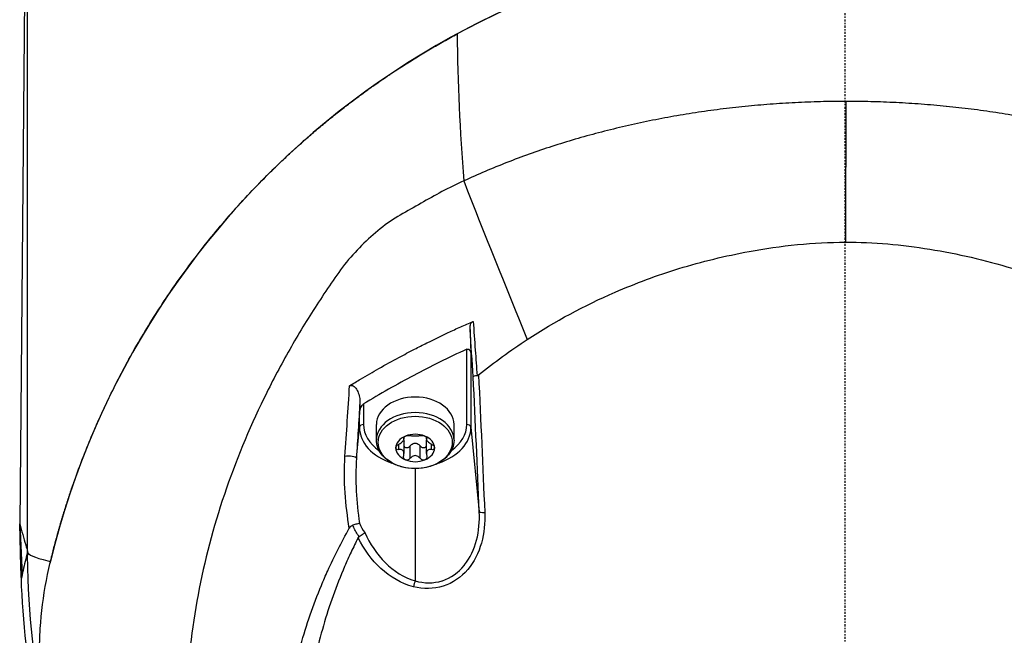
# Model space of a CAD drawing. Header units: millimetres. Extents: x 0 to 4378, y 0 to 2376.
# Tile 46 of 256: x 772 to 843, y 805 to 849. Entities that reach past the tile are written whole.
import ezdxf

# ---------------------------------------------------------------- set-up
doc = ezdxf.new("R2010")
doc.units = ezdxf.units.MM
doc.header["$LTSCALE"] = 0.2
doc.linetypes.add('CENTER2', pattern=[1.125, 0.75, -0.125, 0.125, -0.125])
doc.layers.add('02_Center Line', color=1, linetype='CENTER2')

# ---------------------------------------------------------------- blocks, each defined once
blk = doc.blocks.new('A$C994008f5')
for p, q in [((-58.996, 235.9), (-59.541, 177.5)), ((-58.97, 175.5), (-58.97, 235.9)), ((-29.515, 201.239), (-29.515, 201.239)), ((-27.294, 184.67), (-27.294, 190.098)), ((-26.995, 189.684), (-26.995, 184.473)), ((-34.735, 186.149), (-34.735, 184.67)), ((-35.034, 184.473), (-35.034, 185.382)), ((-33.815, 183.545), (-33.815, 184.67)), ((-28.215, 183.545), (-28.215, 184.67)), ((-35.255, 182.239), (-35.034, 184.473)), ((-26.995, 184.473), (-26.391, 178.366)), ((-32.199, 182.856), (-32.199, 183.241)), ((-31.843, 183.677), (-31.843, 183.741)), ((-31.822, 183.624), (-31.822, 183.765)), ((-31.822, 182.565), (-31.822, 183.463)), ((-30.207, 183.624), (-30.207, 183.765)), ((-30.207, 182.565), (-30.207, 183.463)), ((-30.186, 183.677), (-30.186, 183.741)), ((-29.83, 182.856), (-29.83, 183.241)), ((-31.371, 182.226), (-31.371, 183.124)), ((-30.658, 182.226), (-30.658, 183.124)), ((-31.015, 181.483), (-31.015, 173.381)), ((-59.541, 177.5), (-59.541, 177.501)), ((-59.46, 174.39), (-59.541, 177.5)), ((-59.541, 177.5), (-59.366, 173.819)), ((-35.813, 177.471), (-35.813, 177.471)), ((-58.97, 175.5), (-58.973, 175.237)), ((-59.366, 173.819), (-59.421, 173.571)), ((-32.495, 173.529), (-32.486, 173.529)), ((-31.447, 173.529), (-31.446, 173.529)), ((-58.903, 172.712), (-58.903, 172.713)), ((-29.071, 172.978), (-29.071, 172.978))]:
    blk.add_line(p, q)
for centre, major_axis, ratio, start_param, end_param in [((0.03, 160.934), (41.719, 41.719), 1, 5.738218, 8.402226), ((-4.947, 197.88), (7.297, -59.933), 0.364808, 4.415716, 4.59527), ((9.107, 218.801), (1.448, 237.011), 0.037961, 1.616698, 1.659656), ((43.532, 196.445), (-89.091, 200.094), 0.289106, 1.414048, 1.470719), ((-31.015, 198.629), (-2.988, 0), 0.707107, 4.527325, 4.527328), ((-26.33, 188.13), (-0.499, -0.029), 0.157977, 5.174756, 6.232006), ((-19.469, 264.146), (12.315, 249.02), 0.049317, 1.891313, 1.895054), ((-31.015, 184.67), (-2.8, 0), 0.707107, 3.141593, 6.283185), ((-31.015, 183.545), (-2.8, 0), 0.707107, 3.141593, 6.283185), ((-34.735, 184.458), (-0.3, 0), 0.707107, 4.712405, 6.213383), ((-31.015, 184.67), (-3.72, 0), 0.707107, 6.283174, 7.075943), ((-31.015, 184.67), (3.72, 0), 0.707107, 5.490429, 6.283173), ((-27.294, 184.458), (0.3, 0), 0.707107, 0.069825, 1.570808), ((-31.015, 184.473), (-4.02, 0), 0.707107, 6.283174, 7.424462), ((-31.015, 182.973), (1.4, 0), 0.707107, 1.047198, 2.094395), ((-31.015, 184.473), (4.02, 0), 0.707107, 5.141909, 6.283173), ((-31.015, 182.973), (-1.4, 0), 0.707107, 5.235988, 6.283185), ((-31.015, 182.973), (1.4, 0), 0.707107, 0, 1.047198), ((-31.015, 182.973), (-1.4, 0), 0.707107, 0, 1.047198), ((-31.015, 182.973), (1.4, 0), 0.707107, 5.235988, 6.283185), ((-35.754, 182.264), (0.499, -0.03), 0.227964, 0.050673, 2.291431), ((-31.015, 182.973), (-1.4, 0), 0.707107, 1.047198, 2.094395), ((-7.102, 181.669), (-50.776, 0.199), 0.033987, 0.98252, 0.982601), ((-36.716, 180.332), (0.052, 1.999), 0.596957, 3.84191, 3.841955), ((0.03, 180.057), (61.543, 0), 0.034921, 4.088317, 4.08832), ((0.03, 180.057), (61.543, 0), 0.034921, 4.104233, 4.104263), ((-25.892, 178.39), (-0.5, -0.021), 0.129126, 0.049771, 1.349186), ((-13.55, 175.409), (45.42, -0.091), 0.057801, 3.141708, 3.395552), ((-13.55, 175.409), (45.42, -0.091), 0.057801, 3.395552, 3.412198), ((-31.015, 173.053), (-0.123, -0.485), 0.209523, 4.023325, 4.951957)]:
    blk.add_ellipse(centre, major_axis=major_axis, ratio=ratio, start_param=start_param, end_param=end_param)
blk.add_ellipse((-31.015, 183.377), major_axis=(2.669, 0), ratio=0.707107)
for points, knots in [([(28.066, 212.847), (24.672, 214.68), (20.997, 216.235), (13.134, 218.607), (9.01, 219.402), (-0.841, 220.194), (-6.429, 219.839), (-17.708, 217.522), (-23.128, 215.479), (-27.989, 212.856)], [0.000001, 0.000001, 0.000001, 0.000001, 1.281319, 1.281319, 2.566146, 2.566146, 4.25842, 4.25842, 6.092121, 6.092121, 6.092121, 6.092121]), ([(-57.691, 163.414), (-57.792, 163.99), (-57.874, 164.568), (-57.939, 165.147), (-57.971, 165.437), (-57.999, 165.727), (-58.022, 166.017), (-58.045, 166.307), (-58.063, 166.597), (-58.077, 166.887), (-58.105, 167.467), (-58.114, 168.049), (-58.106, 168.629), (-58.097, 169.21), (-58.07, 169.791), (-58.024, 170.371), (-57.933, 171.531), (-57.77, 172.688), (-57.533, 173.838), (-57.474, 174.125), (-57.41, 174.412), (-57.342, 174.698), (-57.334, 174.731), (-57.326, 174.763), (-57.319, 174.795), (-57.292, 174.906), (-57.265, 175.017), (-57.237, 175.128), (-57.202, 175.271), (-57.166, 175.414), (-57.129, 175.557), (-57.093, 175.699), (-57.055, 175.842), (-57.018, 175.985), (-56.999, 176.056), (-56.98, 176.128), (-56.961, 176.199), (-56.942, 176.271), (-56.923, 176.342), (-56.903, 176.413), (-56.864, 176.556), (-56.825, 176.698), (-56.785, 176.841), (-56.765, 176.912), (-56.745, 176.983), (-56.725, 177.054), (-56.705, 177.126), (-56.684, 177.197), (-56.664, 177.268), (-56.643, 177.339), (-56.623, 177.41), (-56.602, 177.481), (-56.581, 177.552), (-56.56, 177.624), (-56.539, 177.695), (-56.518, 177.766), (-56.497, 177.837), (-56.476, 177.908), (-56.465, 177.943), (-56.454, 177.979), (-56.444, 178.014), (-56.433, 178.05), (-56.422, 178.085), (-56.411, 178.121), (-56.39, 178.192), (-56.368, 178.263), (-56.346, 178.334), (-56.324, 178.404), (-56.302, 178.475), (-56.28, 178.546), (-56.235, 178.688), (-56.191, 178.83), (-56.145, 178.971), (-56.134, 179.007), (-56.122, 179.042), (-56.111, 179.078), (-56.099, 179.113), (-56.088, 179.149), (-56.076, 179.184), (-56.053, 179.255), (-56.03, 179.325), (-56.007, 179.396), (-55.984, 179.467), (-55.96, 179.537), (-55.937, 179.608), (-55.913, 179.679), (-55.889, 179.749), (-55.866, 179.82), (-55.818, 179.961), (-55.769, 180.103), (-55.721, 180.243), (-55.696, 180.314), (-55.672, 180.385), (-55.647, 180.455), (-55.622, 180.525), (-55.597, 180.596), (-55.572, 180.666), (-55.172, 181.793), (-54.736, 182.913), (-54.263, 184.026), (-53.79, 185.139), (-53.28, 186.243), (-52.732, 187.338), (-52.184, 188.434), (-51.598, 189.519), (-50.973, 190.594), (-50.348, 191.668), (-49.684, 192.731), (-48.981, 193.781), (-48.277, 194.831), (-47.533, 195.868), (-46.749, 196.888), (-45.964, 197.909), (-45.139, 198.914), (-44.271, 199.901), (-43.403, 200.887), (-42.493, 201.855), (-41.54, 202.801), (-41.302, 203.038), (-41.061, 203.273), (-40.817, 203.507), (-40.574, 203.741), (-40.327, 203.973), (-40.078, 204.204), (-40.016, 204.262), (-39.953, 204.32), (-39.891, 204.377), (-39.828, 204.435), (-39.765, 204.492), (-39.702, 204.549), (-39.687, 204.564), (-39.671, 204.578), (-39.655, 204.592), (-39.639, 204.607), (-39.624, 204.621), (-39.608, 204.635), (-39.576, 204.664), (-39.545, 204.693), (-39.513, 204.721), (-39.45, 204.778), (-39.386, 204.835), (-39.323, 204.892), (-39.195, 205.006), (-39.067, 205.12), (-38.939, 205.233), (-38.81, 205.346), (-38.681, 205.459), (-38.551, 205.571), (-38.421, 205.684), (-38.29, 205.796), (-38.158, 205.908), (-38.027, 206.019), (-37.895, 206.13), (-37.762, 206.241), (-37.629, 206.352), (-37.496, 206.462), (-37.362, 206.572), (-37.227, 206.682), (-37.093, 206.791), (-36.957, 206.901), (-36.822, 207.01), (-36.685, 207.119), (-36.548, 207.227), (-36.411, 207.335), (-36.274, 207.443), (-36.135, 207.55), (-35.997, 207.657), (-35.858, 207.764), (-35.718, 207.871), (-35.578, 207.977), (-35.438, 208.083), (-35.297, 208.188), (-35.156, 208.294), (-35.014, 208.399), (-34.871, 208.504), (-34.729, 208.608), (-34.586, 208.712), (-34.442, 208.816), (-34.406, 208.842), (-34.37, 208.868), (-34.334, 208.893), (-34.316, 208.906), (-34.298, 208.919), (-34.28, 208.932), (-34.261, 208.945), (-34.244, 208.958), (-34.225, 208.971), (-34.153, 209.022), (-34.081, 209.074), (-34.008, 209.125), (-33.863, 209.228), (-33.717, 209.33), (-33.57, 209.432), (-33.423, 209.533), (-33.276, 209.634), (-33.128, 209.735), (-33.054, 209.785), (-32.98, 209.835), (-32.905, 209.885), (-32.831, 209.935), (-32.756, 209.985), (-32.681, 210.035), (-32.383, 210.234), (-32.081, 210.431), (-31.776, 210.626), (-31.167, 211.016), (-30.547, 211.397), (-29.916, 211.769), (-29.6, 211.955), (-29.282, 212.139), (-28.961, 212.32), (-28.64, 212.501), (-28.316, 212.68), (-27.989, 212.856)], [0, 0, 0, 0, 0.031249, 0.031249, 0.031249, 0.046875, 0.046875, 0.046875, 0.062497, 0.062497, 0.062497, 0.093748, 0.093748, 0.093748, 0.124997, 0.124997, 0.124997, 0.187514, 0.187514, 0.187514, 0.203137, 0.203137, 0.203137, 0.204896, 0.204896, 0.204896, 0.210948, 0.210948, 0.210948, 0.21876, 0.21876, 0.21876, 0.226572, 0.226572, 0.226572, 0.230479, 0.230479, 0.230479, 0.234384, 0.234384, 0.234384, 0.242196, 0.242196, 0.242196, 0.246101, 0.246101, 0.246101, 0.250008, 0.250008, 0.250008, 0.253913, 0.253913, 0.253913, 0.25782, 0.25782, 0.25782, 0.261725, 0.261725, 0.261725, 0.263679, 0.263679, 0.263679, 0.265631, 0.265631, 0.265631, 0.269538, 0.269538, 0.269538, 0.273443, 0.273443, 0.273443, 0.281254, 0.281254, 0.281254, 0.283207, 0.283207, 0.283207, 0.285163, 0.285163, 0.285163, 0.289067, 0.289067, 0.289067, 0.292973, 0.292973, 0.292973, 0.296878, 0.296878, 0.296878, 0.30469, 0.30469, 0.30469, 0.308597, 0.308597, 0.308597, 0.312502, 0.312502, 0.312502, 0.375002, 0.375002, 0.375002, 0.437504, 0.437504, 0.437504, 0.500005, 0.500005, 0.500005, 0.562505, 0.562505, 0.562505, 0.625009, 0.625009, 0.625009, 0.687513, 0.687513, 0.687513, 0.750017, 0.750017, 0.750017, 0.765641, 0.765641, 0.765641, 0.781265, 0.781265, 0.781265, 0.785171, 0.785171, 0.785171, 0.789077, 0.789077, 0.789077, 0.790053, 0.790053, 0.790053, 0.79103, 0.79103, 0.79103, 0.792983, 0.792983, 0.792983, 0.796889, 0.796889, 0.796889, 0.804701, 0.804701, 0.804701, 0.812512, 0.812512, 0.812512, 0.820325, 0.820325, 0.820325, 0.828136, 0.828136, 0.828136, 0.835949, 0.835949, 0.835949, 0.843758, 0.843758, 0.843758, 0.851572, 0.851572, 0.851572, 0.859384, 0.859384, 0.859384, 0.867196, 0.867196, 0.867196, 0.875007, 0.875007, 0.875007, 0.882821, 0.882821, 0.882821, 0.89063, 0.89063, 0.89063, 0.892585, 0.892585, 0.892585, 0.89356, 0.89356, 0.89356, 0.894536, 0.894536, 0.894536, 0.898443, 0.898443, 0.898443, 0.906255, 0.906255, 0.906255, 0.914066, 0.914066, 0.914066, 0.917972, 0.917972, 0.917972, 0.921879, 0.921879, 0.921879, 0.937503, 0.937503, 0.937503, 0.96875, 0.96875, 0.96875, 0.984376, 0.984376, 0.984376, 1, 1, 1, 1]), ([(0.053, 207.981), (0.046, 207.981), (0.04, 207.981), (0.033, 207.981), (-0.271, 207.981), (-0.574, 207.979), (-0.877, 207.975), (-1.18, 207.971), (-1.484, 207.965), (-1.787, 207.957), (-2.393, 207.942), (-2.999, 207.919), (-3.604, 207.888), (-4.21, 207.857), (-4.814, 207.819), (-5.417, 207.773), (-6.015, 207.728), (-6.612, 207.675), (-7.208, 207.615), (-7.213, 207.615), (-7.218, 207.614), (-7.223, 207.614), (-7.824, 207.553), (-8.423, 207.485), (-9.02, 207.409), (-9.617, 207.333), (-10.212, 207.25), (-10.805, 207.159), (-11.398, 207.069), (-11.989, 206.971), (-12.577, 206.865), (-13.162, 206.76), (-13.744, 206.648), (-14.323, 206.528), (-14.326, 206.528), (-14.329, 206.527), (-14.333, 206.526), (-14.915, 206.406), (-15.494, 206.279), (-16.07, 206.144), (-16.646, 206.009), (-17.218, 205.866), (-17.787, 205.717), (-18.924, 205.417), (-20.046, 205.089), (-21.149, 204.731), (-22.252, 204.373), (-23.336, 203.987), (-24.398, 203.571), (-25.461, 203.156), (-26.5, 202.712), (-27.514, 202.24)], [0, 0, 0, 0, 0.0006945, 0.0006945, 0.0006945, 0.0319212, 0.0319212, 0.0319212, 0.0631481, 0.0631481, 0.0631481, 0.1256034, 0.1256034, 0.1256034, 0.1880613, 0.1880613, 0.1880613, 0.25, 0.25, 0.25, 0.2505229, 0.2505229, 0.2505229, 0.3129807, 0.3129807, 0.3129807, 0.3754321, 0.3754321, 0.3754321, 0.4378847, 0.4378847, 0.4378847, 0.5, 0.5, 0.5, 0.500346, 0.500346, 0.500346, 0.5628111, 0.5628111, 0.5628111, 0.6252711, 0.6252711, 0.6252711, 0.7501813, 0.7501813, 0.7501813, 0.8750874, 0.8750874, 0.8750874, 1, 1, 1, 1]), ([(27.574, 202.243), (26.562, 202.726), (25.523, 203.175), (24.462, 203.593), (23.401, 204.011), (22.318, 204.397), (21.215, 204.754), (20.113, 205.11), (18.991, 205.436), (17.855, 205.733), (17.287, 205.882), (16.714, 206.023), (16.138, 206.157), (15.85, 206.225), (15.562, 206.29), (15.272, 206.353), (15.127, 206.385), (14.982, 206.417), (14.837, 206.448), (14.695, 206.478), (14.553, 206.508), (14.411, 206.537), (14.407, 206.538), (14.404, 206.538), (14.401, 206.539), (14.11, 206.599), (13.818, 206.657), (13.525, 206.714), (13.232, 206.77), (12.939, 206.825), (12.645, 206.877), (12.057, 206.983), (11.466, 207.08), (10.873, 207.171), (10.28, 207.261), (9.684, 207.344), (9.087, 207.419), (8.494, 207.493), (7.9, 207.56), (7.305, 207.62), (7.3, 207.621), (7.295, 207.621), (7.29, 207.622), (6.689, 207.682), (6.087, 207.734), (5.483, 207.779), (4.88, 207.824), (4.275, 207.862), (3.67, 207.891), (3.065, 207.921), (2.459, 207.944), (1.853, 207.959), (1.549, 207.966), (1.246, 207.972), (0.943, 207.975), (0.646, 207.979), (0.35, 207.981), (0.053, 207.981)], [0, 0, 0, 0, 0.1250875, 0.1250875, 0.1250875, 0.2501809, 0.2501809, 0.2501809, 0.3752711, 0.3752711, 0.3752711, 0.4378122, 0.4378122, 0.4378122, 0.4690812, 0.4690812, 0.4690812, 0.4847153, 0.4847153, 0.4847153, 0.5, 0.5, 0.5, 0.5003491, 0.5003491, 0.5003491, 0.5316176, 0.5316176, 0.5316176, 0.5628881, 0.5628881, 0.5628881, 0.6254328, 0.6254328, 0.6254328, 0.6879786, 0.6879786, 0.6879786, 0.75, 0.75, 0.75, 0.7505211, 0.7505211, 0.7505211, 0.813063, 0.813063, 0.813063, 0.8756081, 0.8756081, 0.8756081, 0.9381533, 0.9381533, 0.9381533, 0.9694249, 0.9694249, 0.9694249, 1, 1, 1, 1]), ([(-27.514, 202.24), (-28.587, 201.771), (-29.597, 201.199), (-30.596, 200.631), (-31.096, 200.347), (-31.596, 200.069), (-32.09, 199.784), (-32.585, 199.498), (-33.067, 199.165), (-33.53, 198.79), (-34.457, 198.041), (-35.337, 197.188), (-36.112, 196.205), (-36.5, 195.714), (-36.849, 195.19), (-37.202, 194.671), (-37.556, 194.152), (-37.902, 193.629), (-38.241, 193.101), (-38.918, 192.044), (-39.565, 190.97), (-40.181, 189.878), (-40.796, 188.785), (-41.378, 187.677), (-41.927, 186.551), (-43.023, 184.3), (-43.98, 181.985), (-44.778, 179.618), (-46.374, 174.885), (-47.329, 169.94), (-47.517, 164.96), (-47.612, 162.469), (-47.51, 159.971), (-47.189, 157.501), (-47.052, 156.443), (-46.874, 155.39), (-46.658, 154.344)], [0, 0, 0, 0, 0.0673118, 0.0673118, 0.0673118, 0.1009677, 0.1009677, 0.1009677, 0.1346237, 0.1346237, 0.1346237, 0.2019355, 0.2019355, 0.2019355, 0.2355914, 0.2355914, 0.2355914, 0.2692473, 0.2692473, 0.2692473, 0.3365591, 0.3365591, 0.3365591, 0.403871, 0.403871, 0.403871, 0.5384946, 0.5384946, 0.5384946, 0.8077419, 0.8077419, 0.8077419, 0.9423656, 0.9423656, 0.9423656, 1, 1, 1, 1]), ([(-22.927, 190.808), (-20.928, 192.113), (-18.808, 193.252), (-15.103, 194.863), (-13.562, 195.433), (-10.331, 196.426), (-8.644, 196.835), (-5.809, 197.357), (-4.626, 197.533), (-2.282, 197.764), (-1.131, 197.821), (0.017, 197.823)], [-2.46196, -2.46196, -2.46196, -2.46196, -1.724279, -1.724279, -1.222629, -1.222629, -0.689712, -0.689712, -0.344498, -0.344498, 0, 0, 0, 0]), ([(0.017, 197.823), (2.053, 197.826), (4.087, 197.641), (8.102, 196.994), (10.086, 196.537), (15.902, 194.766), (19.599, 193.052), (22.962, 190.872)], [0, 0, 0, 0, 0.25, 0.25, 0.5, 0.5, 1, 1, 1, 1]), ([(-34.95, 187.945), (-34.517, 188.205), (-34.076, 188.462), (-33.148, 188.987), (-32.657, 189.255), (-31.82, 189.704), (-31.443, 189.902), (-30.769, 190.25), (-30.474, 190.4), (-29.667, 190.805), (-29.159, 191.053), (-28.339, 191.438), (-28.038, 191.577), (-27.432, 191.85), (-27.131, 191.982), (-26.831, 192.111)], [0.000001, 0.000001, 0.000001, 0.000001, 0.1703, 0.1703, 0.354923, 0.354923, 0.501432, 0.501432, 0.613902, 0.613902, 0.808426, 0.808426, 0.915564, 0.915564, 1.019928, 1.019928, 1.019928, 1.019928]), ([(-27.062, 191.528), (-27.066, 191.652), (-27.053, 191.765), (-27.006, 191.917), (-26.981, 191.973), (-26.928, 192.04), (-26.911, 192.059), (-26.872, 192.089), (-26.853, 192.101), (-26.831, 192.111)], [0, 0, 0, 0, 0.03829689, 0.03829689, 0.06190204, 0.06190204, 0.07207427, 0.07207427, 0.08132347, 0.08132347, 0.08132347, 0.08132347]), ([(-26.831, 192.111), (-26.783, 191.418), (-26.734, 190.727), (-26.686, 190.036), (-26.642, 189.419), (-26.599, 188.803), (-26.556, 188.187)], [0, 0, 0, 0, 0.5281625, 0.5281625, 0.5281625, 0.9999998, 0.9999998, 0.9999998, 0.9999998]), ([(-27.062, 191.528), (-27.054, 191.311), (-27.046, 191.093), (-27.03, 190.658), (-27.022, 190.441), (-27.014, 190.224)], [0.000022, 0.000022, 0.000022, 0.000022, 0.0676494, 0.0676494, 0.1352497, 0.1352497, 0.1352497, 0.1352497]), ([(-26.442, 188.243), (-25.881, 188.7), (-25.306, 189.143), (-24.135, 189.998), (-23.537, 190.411), (-22.927, 190.808)], [-0.4434343, -0.4434343, -0.4434343, -0.4434343, -0.2218644, -0.2218644, -0.0000001, -0.0000001, -0.0000001, -0.0000001]), ([(-27.294, 190.098), (-28.604, 189.505), (-29.935, 188.838), (-32.352, 187.557), (-33.567, 186.87), (-34.735, 186.149)], [-0.9063053, -0.9063053, -0.9063053, -0.9063053, -0.4650247, -0.4650247, -0.0000029, -0.0000029, -0.0000029, -0.0000029]), ([(-27.294, 190.098), (-27.291, 190.099), (-27.288, 190.101), (-27.281, 190.103), (-27.277, 190.105), (-27.266, 190.108), (-27.259, 190.11), (-27.234, 190.114), (-27.216, 190.114), (-27.183, 190.107), (-27.168, 190.101), (-27.138, 190.083), (-27.124, 190.071), (-27.088, 190.033), (-27.071, 190.005), (-27.036, 189.932), (-27.022, 189.883), (-27.002, 189.786), (-26.997, 189.735), (-26.995, 189.684)], [-0.0615267, -0.0615267, -0.0615267, -0.0615267, -0.06036704, -0.06036704, -0.05911683, -0.05911683, -0.05665063, -0.05665063, -0.05097389, -0.05097389, -0.0460188, -0.0460188, -0.04023975, -0.04023975, -0.03040994, -0.03040994, -0.01563141, -0.01563141, -0.000001, -0.000001, -0.000001, -0.000001]), ([(-27.014, 190.224), (-27.011, 190.134), (-27.008, 190.044), (-27.001, 189.864), (-26.998, 189.774), (-26.995, 189.684)], [0.000001, 0.000001, 0.000001, 0.000001, 0.02792702, 0.02792702, 0.05585301, 0.05585301, 0.05585301, 0.05585301]), ([(-26.556, 188.187), (-26.536, 188.19), (-26.516, 188.197), (-26.487, 188.211), (-26.478, 188.217), (-26.464, 188.226), (-26.459, 188.23), (-26.45, 188.236), (-26.446, 188.239), (-26.442, 188.243)], [0.00000099, 0.00000099, 0.00000099, 0.00000099, 0.00684304, 0.00684304, 0.01028039, 0.01028039, 0.01207502, 0.01207502, 0.01365594, 0.01365594, 0.01365594, 0.01365594]), ([(-35.747, 187.457), (-35.615, 187.54), (-35.483, 187.621), (-35.217, 187.784), (-35.084, 187.864), (-34.95, 187.945)], [0.0000077, 0.0000077, 0.0000077, 0.0000077, 0.052712, 0.052712, 0.1055442, 0.1055442, 0.1055442, 0.1055442]), ([(-35.747, 187.457), (-35.726, 187.471), (-35.703, 187.481), (-35.652, 187.493), (-35.625, 187.495), (-35.56, 187.488), (-35.523, 187.475), (-35.439, 187.43), (-35.39, 187.39), (-35.275, 187.263), (-35.212, 187.164), (-35.101, 186.917), (-35.059, 186.775), (-35.011, 186.514), (-35.001, 186.388), (-35.005, 186.266)], [0, 0, 0, 0, 0.0084493, 0.0084493, 0.0173706, 0.0173706, 0.0296494, 0.0296494, 0.046665, 0.046665, 0.0716043, 0.0716043, 0.0995587, 0.0995587, 0.124259, 0.124259, 0.124259, 0.124259]), ([(-35.034, 185.382), (-35.029, 185.525), (-35.002, 185.674), (-34.918, 185.923), (-34.865, 186.021), (-34.794, 186.101), (-34.781, 186.114), (-34.76, 186.131), (-34.755, 186.136), (-34.744, 186.143), (-34.74, 186.146), (-34.735, 186.149)], [-0.07345398, -0.07345398, -0.07345398, -0.07345398, -0.04046484, -0.04046484, -0.01079153, -0.01079153, -0.00437405, -0.00437405, -0.00190788, -0.00190788, -0.00000088, -0.00000088, -0.00000088, -0.00000088]), ([(-28.215, 183.545), (-28.215, 183.333), (-28.259, 183.121), (-28.432, 182.715), (-28.562, 182.523), (-28.9, 182.17), (-29.111, 182.013), (-29.592, 181.752), (-29.863, 181.651), (-30.435, 181.515), (-30.736, 181.481), (-31.338, 181.485), (-31.638, 181.522), (-32.209, 181.665), (-32.479, 181.77), (-32.961, 182.042), (-33.174, 182.208), (-33.513, 182.582), (-33.641, 182.79), (-33.782, 183.184), (-33.815, 183.365), (-33.815, 183.545)], [0, 0, 0, 0, 0.29236, 0.29236, 0.595412, 0.595412, 0.91676, 0.91676, 1.247175, 1.247175, 1.579111, 1.579111, 1.91097, 1.91097, 2.2429, 2.2429, 2.573081, 2.573081, 2.893105, 2.893105, 3.141593, 3.141593, 3.141593, 3.141593]), ([(-32.415, 182.973), (-32.415, 183.003), (-32.404, 183.037), (-32.366, 183.105), (-32.337, 183.138), (-32.275, 183.194), (-32.238, 183.22), (-32.199, 183.241)], [0.05304483, 0.05304483, 0.05304483, 0.05304483, 0.06576086, 0.06576086, 0.07847688, 0.07847688, 0.09116226, 0.09116226, 0.09116226, 0.09116226]), ([(-32.199, 183.241), (-32.163, 183.261), (-32.127, 183.283), (-32.056, 183.332), (-32.015, 183.363), (-31.943, 183.427), (-31.912, 183.46), (-31.864, 183.518), (-31.845, 183.547), (-31.824, 183.598), (-31.82, 183.62), (-31.826, 183.652), (-31.832, 183.666), (-31.843, 183.677)], [0.02243715, 0.02243715, 0.02243715, 0.02243715, 0.0342669, 0.0342669, 0.04847234, 0.04847234, 0.06267778, 0.06267778, 0.07688322, 0.07688322, 0.09108866, 0.09108866, 0.10291841, 0.10291841, 0.10291841, 0.10291841]), ([(-31.843, 183.677), (-31.854, 183.69), (-31.857, 183.705), (-31.847, 183.739), (-31.832, 183.758), (-31.784, 183.797), (-31.751, 183.815), (-31.715, 183.83)], [0.0149274, 0.0149274, 0.0149274, 0.0149274, 0.02761278, 0.02761278, 0.0403288, 0.0403288, 0.05304483, 0.05304483, 0.05304483, 0.05304483]), ([(-31.836, 183.57), (-31.835, 183.568), (-31.835, 183.566), (-31.826, 183.532), (-31.822, 183.497), (-31.822, 183.463)], [0.27052469, 0.27052469, 0.27052469, 0.27052469, 0.27106489, 0.27106489, 0.28194573, 0.28194573, 0.28194573, 0.28194573]), ([(-31.715, 183.83), (-31.678, 183.845), (-31.635, 183.858), (-31.548, 183.874), (-31.505, 183.878), (-31.432, 183.879), (-31.398, 183.876), (-31.371, 183.87)], [0.05304483, 0.05304483, 0.05304483, 0.05304483, 0.06576086, 0.06576086, 0.07847688, 0.07847688, 0.09116226, 0.09116226, 0.09116226, 0.09116226]), ([(-31.371, 183.87), (-31.345, 183.864), (-31.316, 183.86), (-31.25, 183.853), (-31.206, 183.85), (-31.112, 183.846), (-31.062, 183.846), (-30.967, 183.846), (-30.917, 183.846), (-30.823, 183.85), (-30.779, 183.853), (-30.713, 183.86), (-30.684, 183.864), (-30.658, 183.87)], [0.02243715, 0.02243715, 0.02243715, 0.02243715, 0.0342669, 0.0342669, 0.04847234, 0.04847234, 0.06267778, 0.06267778, 0.07688322, 0.07688322, 0.09108866, 0.09108866, 0.10291841, 0.10291841, 0.10291841, 0.10291841]), ([(-31.371, 183.124), (-31.345, 183.157), (-31.316, 183.187), (-31.25, 183.243), (-31.206, 183.27), (-31.112, 183.308), (-31.062, 183.318), (-30.967, 183.318), (-30.917, 183.308), (-30.823, 183.27), (-30.779, 183.243), (-30.713, 183.187), (-30.684, 183.157), (-30.658, 183.124)], [0.21661882, 0.21661882, 0.21661882, 0.21661882, 0.22844857, 0.22844857, 0.24265401, 0.24265401, 0.25685945, 0.25685945, 0.27106489, 0.27106489, 0.28527033, 0.28527033, 0.29710008, 0.29710008, 0.29710008, 0.29710008]), ([(-30.658, 183.87), (-30.631, 183.876), (-30.597, 183.879), (-30.524, 183.878), (-30.481, 183.874), (-30.395, 183.858), (-30.351, 183.845), (-30.315, 183.83)], [0.0149274, 0.0149274, 0.0149274, 0.0149274, 0.02761278, 0.02761278, 0.0403288, 0.0403288, 0.05304483, 0.05304483, 0.05304483, 0.05304483]), ([(-30.315, 183.83), (-30.278, 183.815), (-30.245, 183.797), (-30.197, 183.758), (-30.182, 183.739), (-30.172, 183.705), (-30.175, 183.69), (-30.186, 183.677)], [0.05304483, 0.05304483, 0.05304483, 0.05304483, 0.06576086, 0.06576086, 0.07847688, 0.07847688, 0.09116226, 0.09116226, 0.09116226, 0.09116226]), ([(-30.186, 183.677), (-30.197, 183.666), (-30.204, 183.652), (-30.209, 183.62), (-30.206, 183.598), (-30.184, 183.547), (-30.165, 183.518), (-30.118, 183.46), (-30.086, 183.427), (-30.014, 183.363), (-29.973, 183.332), (-29.902, 183.283), (-29.866, 183.261), (-29.83, 183.241)], [0.02243715, 0.02243715, 0.02243715, 0.02243715, 0.0342669, 0.0342669, 0.04847234, 0.04847234, 0.06267778, 0.06267778, 0.07688322, 0.07688322, 0.09108866, 0.09108866, 0.10291841, 0.10291841, 0.10291841, 0.10291841]), ([(-30.207, 183.463), (-30.207, 183.497), (-30.203, 183.532), (-30.194, 183.566), (-30.194, 183.568), (-30.193, 183.57)], [0.23177318, 0.23177318, 0.23177318, 0.23177318, 0.24265401, 0.24265401, 0.24319421, 0.24319421, 0.24319421, 0.24319421]), ([(-29.83, 183.241), (-29.791, 183.22), (-29.754, 183.194), (-29.692, 183.138), (-29.663, 183.105), (-29.625, 183.037), (-29.615, 183.003), (-29.615, 182.973)], [0.0149274, 0.0149274, 0.0149274, 0.0149274, 0.02761278, 0.02761278, 0.0403288, 0.0403288, 0.05304483, 0.05304483, 0.05304483, 0.05304483]), ([(-32.199, 182.856), (-32.238, 182.847), (-32.275, 182.847), (-32.337, 182.859), (-32.366, 182.873), (-32.404, 182.915), (-32.415, 182.943), (-32.415, 182.973)], [0.0149274, 0.0149274, 0.0149274, 0.0149274, 0.02761278, 0.02761278, 0.0403288, 0.0403288, 0.05304483, 0.05304483, 0.05304483, 0.05304483]), ([(-31.843, 182.419), (-31.832, 182.458), (-31.826, 182.497), (-31.82, 182.578), (-31.824, 182.624), (-31.845, 182.709), (-31.864, 182.747), (-31.912, 182.805), (-31.943, 182.829), (-32.015, 182.859), (-32.056, 182.866), (-32.127, 182.867), (-32.163, 182.863), (-32.199, 182.856)], [0.02243715, 0.02243715, 0.02243715, 0.02243715, 0.0342669, 0.0342669, 0.04847234, 0.04847234, 0.06267778, 0.06267778, 0.07688322, 0.07688322, 0.09108866, 0.09108866, 0.10291841, 0.10291841, 0.10291841, 0.10291841]), ([(-31.822, 183.107), (-31.818, 183.1), (-31.813, 183.092), (-31.784, 183.054), (-31.751, 183.029), (-31.715, 183.014)], [0.1138903, 0.1138903, 0.1138903, 0.1138903, 0.11660802, 0.11660802, 0.12932405, 0.12932405, 0.12932405, 0.12932405]), ([(-31.715, 183.014), (-31.678, 182.999), (-31.635, 182.993), (-31.548, 183.002), (-31.505, 183.017), (-31.432, 183.06), (-31.398, 183.09), (-31.371, 183.124)], [0.12932405, 0.12932405, 0.12932405, 0.12932405, 0.14204007, 0.14204007, 0.1547561, 0.1547561, 0.16744148, 0.16744148, 0.16744148, 0.16744148]), ([(-30.658, 183.124), (-30.631, 183.09), (-30.597, 183.06), (-30.524, 183.017), (-30.481, 183.002), (-30.395, 182.993), (-30.351, 182.999), (-30.315, 183.014)], [0.09120661, 0.09120661, 0.09120661, 0.09120661, 0.10389199, 0.10389199, 0.11660802, 0.11660802, 0.12932405, 0.12932405, 0.12932405, 0.12932405]), ([(-30.315, 183.014), (-30.278, 183.029), (-30.245, 183.054), (-30.216, 183.092), (-30.211, 183.1), (-30.207, 183.107)], [0.12932405, 0.12932405, 0.12932405, 0.12932405, 0.14204007, 0.14204007, 0.14475779, 0.14475779, 0.14475779, 0.14475779]), ([(-29.83, 182.856), (-29.866, 182.863), (-29.902, 182.867), (-29.973, 182.866), (-30.014, 182.859), (-30.086, 182.829), (-30.118, 182.805), (-30.165, 182.747), (-30.184, 182.709), (-30.206, 182.624), (-30.209, 182.578), (-30.204, 182.497), (-30.197, 182.458), (-30.186, 182.419)], [0.02243715, 0.02243715, 0.02243715, 0.02243715, 0.0342669, 0.0342669, 0.04847234, 0.04847234, 0.06267778, 0.06267778, 0.07688322, 0.07688322, 0.09108866, 0.09108866, 0.10291841, 0.10291841, 0.10291841, 0.10291841]), ([(-29.615, 182.973), (-29.615, 182.943), (-29.625, 182.915), (-29.663, 182.873), (-29.692, 182.859), (-29.754, 182.847), (-29.791, 182.847), (-29.83, 182.856)], [0.05304483, 0.05304483, 0.05304483, 0.05304483, 0.06576086, 0.06576086, 0.07847688, 0.07847688, 0.09116226, 0.09116226, 0.09116226, 0.09116226]), ([(-31.715, 182.116), (-31.751, 182.131), (-31.784, 182.156), (-31.832, 182.22), (-31.847, 182.258), (-31.857, 182.335), (-31.854, 182.378), (-31.843, 182.419)], [0.05304483, 0.05304483, 0.05304483, 0.05304483, 0.06576086, 0.06576086, 0.07847688, 0.07847688, 0.09116226, 0.09116226, 0.09116226, 0.09116226]), ([(-31.371, 182.226), (-31.398, 182.191), (-31.432, 182.162), (-31.505, 182.119), (-31.548, 182.104), (-31.635, 182.094), (-31.678, 182.101), (-31.715, 182.116)], [0.0149274, 0.0149274, 0.0149274, 0.0149274, 0.02761278, 0.02761278, 0.0403288, 0.0403288, 0.05304483, 0.05304483, 0.05304483, 0.05304483]), ([(-30.658, 182.226), (-30.684, 182.259), (-30.713, 182.289), (-30.779, 182.345), (-30.823, 182.372), (-30.917, 182.41), (-30.967, 182.42), (-31.062, 182.42), (-31.112, 182.41), (-31.206, 182.372), (-31.25, 182.345), (-31.316, 182.289), (-31.345, 182.259), (-31.371, 182.226)], [0.02243715, 0.02243715, 0.02243715, 0.02243715, 0.0342669, 0.0342669, 0.04847234, 0.04847234, 0.06267778, 0.06267778, 0.07688322, 0.07688322, 0.09108866, 0.09108866, 0.10291841, 0.10291841, 0.10291841, 0.10291841]), ([(-30.315, 182.116), (-30.351, 182.101), (-30.395, 182.094), (-30.481, 182.104), (-30.524, 182.119), (-30.597, 182.162), (-30.631, 182.191), (-30.658, 182.226)], [0.05304483, 0.05304483, 0.05304483, 0.05304483, 0.06576086, 0.06576086, 0.07847688, 0.07847688, 0.09116226, 0.09116226, 0.09116226, 0.09116226]), ([(-30.186, 182.419), (-30.175, 182.378), (-30.172, 182.335), (-30.182, 182.258), (-30.197, 182.22), (-30.245, 182.156), (-30.278, 182.131), (-30.315, 182.116)], [0.0149274, 0.0149274, 0.0149274, 0.0149274, 0.02761278, 0.02761278, 0.0403288, 0.0403288, 0.05304483, 0.05304483, 0.05304483, 0.05304483]), ([(-25.999, 178.323), (-25.935, 176.828), (-26.296, 175.303), (-27.227, 174.199), (-27.693, 173.647), (-28.309, 173.218), (-28.992, 173.002), (-29.675, 172.787), (-30.425, 172.781), (-31.142, 172.963)], [0, 0, 0, 0, 0.5, 0.5, 0.5, 0.75, 0.75, 0.75, 1, 1, 1, 1]), ([(-31.015, 173.381), (-30.371, 173.201), (-29.693, 173.194), (-29.074, 173.39), (-29.067, 173.392), (-29.06, 173.394), (-29.053, 173.396), (-28.443, 173.594), (-27.894, 173.991), (-27.483, 174.497), (-27.474, 174.508), (-27.465, 174.519), (-27.455, 174.531), (-26.626, 175.573), (-26.329, 176.989), (-26.391, 178.366)], [0, 0, 0, 0, 0.247222, 0.247222, 0.247222, 0.25, 0.25, 0.25, 0.494473, 0.494473, 0.494473, 0.5, 0.5, 0.5, 1, 1, 1, 1]), ([(-35.036, 177.542), (-35.037, 177.542), (-35.038, 177.542), (-35.038, 177.542), (-35.055, 177.537), (-35.075, 177.53), (-35.1, 177.523), (-35.133, 177.512), (-35.173, 177.5), (-35.218, 177.486), (-35.26, 177.473), (-35.309, 177.458), (-35.359, 177.442), (-35.409, 177.427), (-35.463, 177.41), (-35.516, 177.394)], [0.0001042, 0.0001042, 0.0001042, 0.0001042, 0.0084085, 0.0084085, 0.0084085, 0.2120899, 0.2120899, 0.2120899, 0.4836581, 0.4836581, 0.4836581, 0.741404, 0.741404, 0.741404, 0.9999935, 0.9999935, 0.9999935, 0.9999935]), ([(0.132, 120.203), (0.098, 120.202), (0.066, 120.202), (0.002, 120.202), (-0.031, 120.203), (-0.128, 120.203), (-0.193, 120.203), (-0.388, 120.205), (-0.517, 120.207), (-0.906, 120.214), (-1.166, 120.222), (-1.943, 120.254), (-2.46, 120.286), (-4.012, 120.416), (-5.047, 120.546), (-8.113, 121.047), (-10.134, 121.538), (-12.67, 122.332), (-13.227, 122.518), (-15.268, 123.247), (-16.719, 123.854), (-20.012, 125.449), (-21.82, 126.493), (-24.514, 128.332), (-25.465, 129.044), (-27.398, 130.622), (-28.376, 131.502), (-29.761, 132.875), (-30.207, 133.339), (-30.86, 134.052), (-31.078, 134.296), (-31.701, 135.011), (-32.105, 135.497), (-32.694, 136.243), (-32.891, 136.498), (-33.276, 137.011), (-33.462, 137.265), (-33.83, 137.782), (-34.011, 138.043), (-34.365, 138.566), (-34.538, 138.829), (-35.046, 139.622), (-35.372, 140.16), (-35.762, 140.839), (-35.839, 140.977), (-36.069, 141.39), (-36.219, 141.667), (-36.439, 142.086), (-36.511, 142.226), (-36.726, 142.649), (-36.865, 142.93), (-37.135, 143.496), (-37.267, 143.781), (-37.65, 144.637), (-37.89, 145.213), (-38.227, 146.085), (-38.336, 146.375), (-38.545, 146.958), (-38.646, 147.251), (-38.791, 147.691), (-38.839, 147.837), (-38.931, 148.129), (-38.976, 148.274), (-39.111, 148.719), (-39.199, 149.024), (-39.616, 150.54), (-39.886, 151.762), (-40.267, 154.024), (-40.396, 155.055), (-40.518, 156.546), (-40.546, 157.002), (-40.584, 157.883), (-40.595, 158.313), (-40.601, 159.137), (-40.597, 159.534), (-40.576, 160.311), (-40.56, 160.688), (-40.497, 161.765), (-40.437, 162.461), (-40.32, 163.467), (-40.281, 163.773), (-40.156, 164.65), (-40.062, 165.22), (-39.765, 166.782), (-39.535, 167.768), (-38.86, 170.207), (-38.364, 171.651), (-37.633, 173.414), (-37.481, 173.764), (-37.089, 174.634), (-36.841, 175.151), (-36.321, 176.173), (-36.05, 176.679), (-35.766, 177.178)], [0.000001, 0.000001, 0.000001, 0.000001, 0.010123, 0.010123, 0.020323, 0.020323, 0.040719, 0.040719, 0.081505, 0.081505, 0.163056, 0.163056, 0.326084, 0.326084, 0.652008, 0.652008, 1.308258, 1.308258, 1.496008, 1.496008, 1.993733, 1.993733, 2.657939, 2.657939, 3.036609, 3.036609, 3.456302, 3.456302, 3.660751, 3.660751, 3.765243, 3.765243, 3.964088, 3.964088, 4.066223, 4.066223, 4.167567, 4.167567, 4.269418, 4.269418, 4.369954, 4.369954, 4.571149, 4.571149, 4.622187, 4.622187, 4.723493, 4.723493, 4.773989, 4.773989, 4.875794, 4.875794, 4.977689, 4.977689, 5.180344, 5.180344, 5.28101, 5.28101, 5.381418, 5.381418, 5.431229, 5.431229, 5.480614, 5.480614, 5.585926, 5.585926, 5.997722, 5.997722, 6.342442, 6.342442, 6.492949, 6.492949, 6.634209, 6.634209, 6.768139, 6.768139, 6.892935, 6.892935, 7.129475, 7.129475, 7.232814, 7.232814, 7.427256, 7.427256, 7.767251, 7.767251, 8.275888, 8.275888, 8.402901, 8.402901, 8.593374, 8.593374, 8.783851, 8.783851, 8.783851, 8.783851]), ([(-35.516, 177.394), (-35.544, 177.386), (-35.569, 177.374), (-35.619, 177.345), (-35.641, 177.328), (-35.704, 177.271), (-35.739, 177.226), (-35.766, 177.178)], [-0.03447924, -0.03447924, -0.03447924, -0.03447924, -0.02589351, -0.02589351, -0.01723465, -0.01723465, 0, 0, 0, 0]), ([(-35.08, 176.598), (-35.092, 176.617), (-35.104, 176.635), (-35.116, 176.654), (-35.187, 176.764), (-35.254, 176.877), (-35.316, 176.991), (-35.38, 177.106), (-35.438, 177.224), (-35.493, 177.343), (-35.501, 177.36), (-35.509, 177.377), (-35.516, 177.394)], [0.0000625, 0.0000625, 0.0000625, 0.0000625, 0.0726047, 0.0726047, 0.0726047, 0.5034174, 0.5034174, 0.5034174, 0.937574, 0.937574, 0.937574, 0.9999576, 0.9999576, 0.9999576, 0.9999576]), ([(-34.648, 176.863), (-34.649, 176.862), (-34.649, 176.861), (-34.65, 176.86), (-34.661, 176.849), (-34.673, 176.837), (-34.687, 176.825), (-34.715, 176.801), (-34.749, 176.773), (-34.788, 176.745), (-34.827, 176.717), (-34.871, 176.687), (-34.918, 176.658), (-34.964, 176.628), (-35.013, 176.599), (-35.061, 176.571)], [0, 0, 0, 0, 0.0129412, 0.0129412, 0.0129412, 0.1565615, 0.1565615, 0.1565615, 0.4395039, 0.4395039, 0.4395039, 0.7196596, 0.7196596, 0.7196596, 0.9999978, 0.9999978, 0.9999978, 0.9999978]), ([(35.861, 177.252), (36.747, 175.701), (37.519, 174.089), (38.823, 170.78), (39.355, 169.083), (40.365, 164.799), (40.939, 161.199), (40.399, 152.375), (39.265, 147.409), (36.202, 141.338), (35.579, 140.244), (33.542, 137.045), (31.965, 135.046), (29.316, 132.266), (28.362, 131.358), (25.515, 128.899), (23.526, 127.468), (18.215, 124.328), (14.78, 122.861), (10.289, 121.584), (9.383, 121.357), (7.125, 120.865), (5.724, 120.625), (3.639, 120.381), (2.942, 120.318), (1.893, 120.252), (1.541, 120.235), (1.013, 120.217), (0.837, 120.212), (0.573, 120.207), (0.485, 120.206), (0.352, 120.204), (0.308, 120.204), (0.22, 120.203), (0.178, 120.203), (0.132, 120.203)], [0.000001, 0.000001, 0.000001, 0.000001, 0.555466, 0.555466, 1.111184, 1.111184, 1.936787, 1.936787, 2.777332, 2.777332, 2.967666, 2.967666, 3.350044, 3.350044, 3.548478, 3.548478, 3.916434, 3.916434, 4.465429, 4.465429, 4.602251, 4.602251, 4.804339, 4.804339, 4.905093, 4.905093, 4.955375, 4.955375, 4.980576, 4.980576, 4.993199, 4.993199, 4.999517, 4.999517, 5.005778, 5.005778, 5.005778, 5.005778]), ([(-35.134, 176.491), (-35.308, 176.151), (-35.475, 175.809), (-35.8, 175.119), (-35.956, 174.772), (-36.408, 173.725), (-36.686, 173.018), (-37.45, 170.881), (-37.867, 169.427), (-38.828, 165.025), (-39.091, 162.022), (-38.925, 158.18), (-38.856, 157.33), (-38.641, 155.517), (-38.486, 154.555), (-38.068, 152.511), (-37.792, 151.431), (-37.119, 149.231), (-36.714, 148.113), (-35.792, 145.921), (-35.276, 144.847), (-34.123, 142.729), (-33.486, 141.688), (-30.455, 137.249), (-27.134, 133.625), (-21.683, 129.924), (-20.787, 129.365), (-19.163, 128.436), (-18.443, 128.052), (-16.535, 127.104), (-15.328, 126.573), (-13.592, 125.904), (-13.082, 125.718), (-10.31, 124.768), (-7.97, 124.177), (-4.545, 123.624), (-3.461, 123.493), (-1.957, 123.382), (-1.521, 123.358), (-0.884, 123.335), (-0.679, 123.329), (-0.373, 123.324), (-0.272, 123.323), (-0.12, 123.322), (-0.07, 123.322), (0.03, 123.321), (0.074, 123.321), (0.132, 123.321)], [-10.859614, -10.859614, -10.859614, -10.859614, -10.677129, -10.677129, -10.494772, -10.494772, -10.130327, -10.130327, -9.403186, -9.403186, -7.956179, -7.956179, -7.544329, -7.544329, -7.074153, -7.074153, -6.537449, -6.537449, -5.966218, -5.966218, -5.396053, -5.396053, -4.815422, -4.815422, -2.84106, -2.84106, -2.465439, -2.465439, -2.175989, -2.175989, -1.710404, -1.710404, -1.519032, -1.519032, -0.676844, -0.676844, -0.293706, -0.293706, -0.141983, -0.141983, -0.070273, -0.070273, -0.034878, -0.034878, -0.017232, -0.017232, -0.000001, -0.000001, -0.000001, -0.000001]), ([(-35.134, 176.491), (-35.126, 176.507), (-35.116, 176.523), (-35.092, 176.55), (-35.078, 176.562), (-35.061, 176.571)], [0, 0, 0, 0, 0.00562714, 0.00562714, 0.01131208, 0.01131208, 0.01131208, 0.01131208]), ([(0.132, 123.321), (0.166, 123.321), (0.194, 123.322), (0.254, 123.322), (0.285, 123.322), (0.378, 123.323), (0.439, 123.323), (0.625, 123.326), (0.748, 123.328), (1.126, 123.338), (1.378, 123.347), (2.186, 123.386), (2.736, 123.426), (4.861, 123.629), (6.44, 123.884), (10.222, 124.711), (12.429, 125.385), (17.461, 127.373), (20.224, 128.832), (27.249, 133.629), (30.58, 137.214), (36.141, 145.408), (37.768, 150.083), (39.243, 157.923), (39.316, 161.761), (38.359, 168.291), (37.477, 172.178), (35.237, 176.554)], [-10.238968, -10.238968, -10.238968, -10.238968, -10.229409, -10.229409, -10.219627, -10.219627, -10.20003, -10.20003, -10.160596, -10.160596, -10.079869, -10.079869, -9.903708, -9.903708, -9.401129, -9.401129, -8.670357, -8.670357, -7.67587, -7.67587, -5.931978, -5.931978, -3.651549, -3.651549, -1.532316, -1.532316, -0.000034, -0.000034, -0.000034, -0.000034]), ([(-57.699, 163.464), (-58.364, 166.575), (-58.873, 170.203), (-58.958, 174.306), (-58.965, 174.663), (-58.969, 175.023), (-58.97, 175.386), (-58.97, 175.404), (-58.97, 175.421), (-58.97, 175.438), (-58.97, 175.447), (-58.97, 175.456), (-58.97, 175.466), (-58.97, 175.477), (-58.97, 175.499), (-58.97, 175.5)], [0.0048892, 0.0048892, 0.0048892, 0.0048892, 0.9129381, 0.9129381, 0.9129381, 0.9917991, 0.9917991, 0.9917991, 0.9955444, 0.9955444, 0.9955444, 0.9975147, 0.9975147, 0.9975147, 1, 1, 1, 1]), ([(-57.952, 162.241), (-58.092, 162.85), (-58.223, 163.461), (-58.97, 167.25), (-59.323, 170.445), (-59.421, 173.571)], [-1.298386, -1.298386, -1.298386, -1.298386, -1.120015, -1.120015, -0.191897, -0.191897, -0.191897, -0.191897])]:
    blk.add_open_spline(points, degree=3, knots=knots)
for points in [[(-26.828, 188.105), (-26.906, 189.244), (-26.984, 190.384), (-27.062, 191.528)], [(-26.442, 188.243), (-26.289, 184.926), (-26.141, 181.616), (-25.999, 178.323)], [(-26.391, 178.366), (-26.53, 181.601), (-26.676, 184.848), (-26.828, 188.105)], [(-36.078, 182.369), (-35.966, 184.076), (-35.856, 185.768), (-35.747, 187.457)], [(-35.005, 186.266), (-35.089, 184.929), (-35.173, 183.588), (-35.255, 182.239)], [(-35.766, 177.178), (-36.046, 178.865), (-36.195, 180.586), (-36.078, 182.369)], [(-35.255, 182.239), (-35.357, 180.631), (-35.251, 179.073), (-35.036, 177.542)], [(-35.287, 181.504), (-35.287, 181.504), (-35.287, 181.504), (-35.288, 181.504)], [(-35.036, 177.542), (-34.926, 177.307), (-34.796, 177.08), (-34.648, 176.863)], [(-59.54, 177.5), (-59.396, 176.992), (-59.251, 176.483), (-59.106, 175.975)], [(-34.648, 176.863), (-33.917, 175.268), (-32.668, 173.846), (-31.015, 173.381)], [(-31.142, 172.963), (-32.905, 173.412), (-34.299, 174.839), (-35.134, 176.491)], [(-35.061, 176.571), (-35.067, 176.58), (-35.073, 176.589), (-35.08, 176.598)], [(-59.106, 175.975), (-59.105, 175.971), (-59.104, 175.966), (-59.102, 175.962)], [(-59.102, 175.962), (-59.058, 175.808), (-59.014, 175.654), (-58.97, 175.501)], [(-58.97, 175.5), (-59.002, 175.371), (-59.034, 175.241), (-59.065, 175.112)], [(-59.068, 175.101), (-59.171, 174.674), (-59.27, 174.246), (-59.366, 173.819)], [(-59.065, 175.112), (-59.066, 175.109), (-59.067, 175.105), (-59.068, 175.101)], [(-57.319, 174.795), (-57.332, 174.741), (-57.345, 174.687), (-57.357, 174.633)]]:
    blk.add_open_spline(points, degree=3)
blk.add_rational_spline([(-59.421, 173.571), (-59.44, 173.98), (-59.46, 174.39)], [1.07868215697, 1.07862695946, 1.07852123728], degree=2)
at = {"layer": '02_Center Line'}
blk.add_line((0, 0), (0, 1154.518), dxfattribs=at)

msp = doc.modelspace()

# ---------------------------------------------------------------- block references
msp.add_blockref('A$C994008f5', (831.381, 635.188))

doc.saveas('drawing.dxf')
